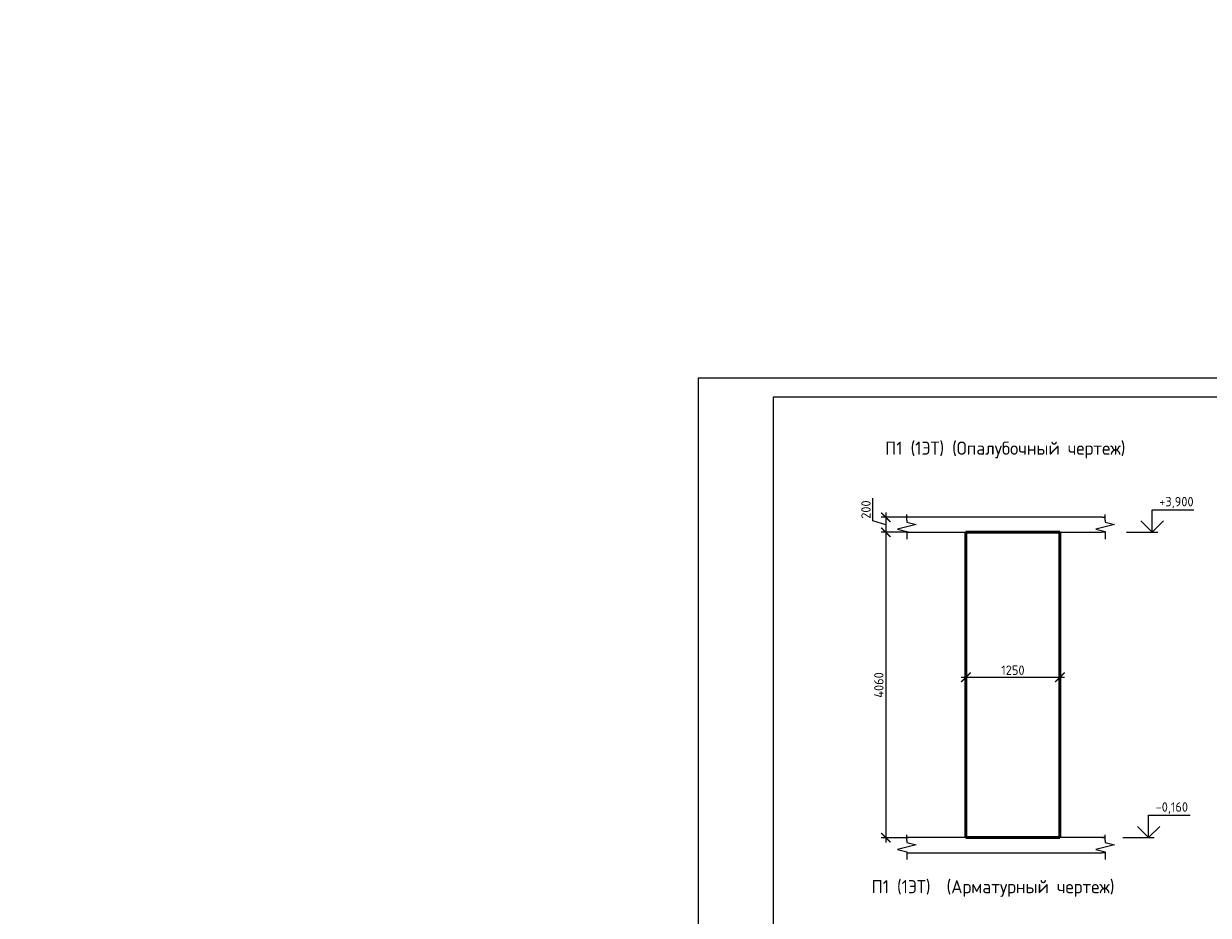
# Model space of a CAD drawing. Header units: millimetres. Extents: x 263826 to 1585445, y -423071 to 70137.
# Tile 219 of 256: x 480111 to 511621, y -124781 to -101074. Entities that reach past the tile are written whole.
import ezdxf

# ---------------------------------------------------------------- set-up
doc = ezdxf.new("R2010")
doc.units = ezdxf.units.MM
doc.linetypes.add('01 Штриховая _4 мм_', pattern=[6, 3.5, -2.5])
for name, color, linetype, lineweight in [('AF_Perekritie', 90, 'Continuous', 18), ('AF_Stena', 90, 'Continuous', 18), ('KR_Fundament', 253, 'Continuous', 18), ('Выноски', 20, 'Continuous', 20), ('РАЗМЕРЫ', 1, 'Continuous', 9), ('ТОНКИЕ', 7, 'Continuous', 9)]:
    doc.layers.add(name, color=color, linetype=linetype, lineweight=lineweight)
doc.layers.add('ТОЛСТЫЕ_ОСНОВНЫЕ', color=6, linetype='Continuous')
doc.styles.add('GOST-2.304_Type-B', font='GOST_Common.ttf')
doc.styles.add('ГОСТ', font='GOST_Common.ttf')
doc.dimstyles.new('мой 25', dxfattribs={"dimscale": 100, "dimtxt": 2.5, "dimasz": 2.5, "dimexe": 1.25, "dimexo": 0.625, "dimtad": 1, "dimdec": 0, "dimlfac": 0.5, "dimtxsty": 'GOST-2.304_Type-B', "dimblk": 'ARCHTICK', "dimcen": 2.5, "dimdle": 1.25, "dimaunit": 1, "dimadec": 1, "dimazin": 2, "dimtfac": 1, "dimtdec": 0, "dimtmove": 1, "dimatfit": 3, "dimfxl": 6, "dimfxlon": 1, "dimtfill": 1, "dimlwd": -1, "dimlwe": -1, "dimarcsym": 0})

# ---------------------------------------------------------------- blocks, each defined once
blk = doc.blocks.new('_ArchTick')
at = {"color": 0, "linetype": 'ByBlock', "const_width": 0.15}
blk.add_lwpolyline([(-0.5, -0.5), (0.5, 0.5)], dxfattribs=at)
blk = doc.blocks.new('*D251')
at = {"layer": 'DEFPOINTS', "color": 0, "transparency": 16777216}
for p in [(505174, -116654), (507674, -116654), (507674, -118452)]:
    blk.add_point(p, dxfattribs=at)
at = {"layer": 'РАЗМЕРЫ', "color": 0, "linetype": 'Continuous', "transparency": 16777216}
for p, q in [((505174, -117852), (505174, -118577)), ((507674, -117852), (507674, -118577)), ((505049, -118452), (507799, -118452))]:
    blk.add_line(p, q, dxfattribs=at)
at = {"layer": 'РАЗМЕРЫ', "color": 0, "transparency": 16777216, "xscale": 250, "yscale": 250, "zscale": 250, "rotation": 180}
blk.add_blockref('_ArchTick', (505174, -118452), dxfattribs=at)
at = {"layer": 'РАЗМЕРЫ', "color": 0, "transparency": 16777216, "xscale": 250, "yscale": 250, "zscale": 250}
blk.add_blockref('_ArchTick', (507674, -118452), dxfattribs=at)
at = {"layer": 'РАЗМЕРЫ', "color": 0, "lineweight": 0, "transparency": 16777216, "insert": (506424, -118264), "char_height": 250, "attachment_point": 5, "style": 'GOST-2.304_Type-B', "bg_fill": 3, "box_fill_scale": 1.1, "bg_fill_color": 256, "bg_fill_true_color": 13158600, "bg_fill_transparency": 0}
blk.add_mtext('1250', dxfattribs=at)
blk = doc.blocks.new('*D261')
at = {"layer": 'DEFPOINTS', "color": 0, "transparency": 16777216}
for p in [(503964, -114197), (503045, -114597), (503964, -114597)]:
    blk.add_point(p, dxfattribs=at)
at = {"layer": 'РАЗМЕРЫ', "color": 0, "linetype": 'Continuous', "transparency": 16777216}
for p, q in [((502701, -114294), (502701, -113694)), ((503045, -114397), (502701, -114294)), ((503645, -114197), (502920, -114197)), ((503045, -114072), (503045, -114722)), ((503645, -114597), (502920, -114597))]:
    blk.add_line(p, q, dxfattribs=at)
at = {"layer": 'РАЗМЕРЫ', "color": 0, "transparency": 16777216, "xscale": 250, "yscale": 250, "zscale": 250}
for p, rotation in [((503045, -114197), 90), ((503045, -114597), 270)]:
    blk.add_blockref('_ArchTick', p, dxfattribs=dict(at, rotation=rotation))
at = {"layer": 'РАЗМЕРЫ', "color": 0, "lineweight": 0, "transparency": 16777216, "insert": (502514, -113994), "char_height": 250, "attachment_point": 5, "rotation": 90, "style": 'GOST-2.304_Type-B', "bg_fill": 3, "box_fill_scale": 1.1, "bg_fill_color": 256, "bg_fill_true_color": 13158600, "bg_fill_transparency": 0}
blk.add_mtext('200', dxfattribs=at)
blk = doc.blocks.new('*D262')
at = {"layer": 'DEFPOINTS', "color": 0, "transparency": 16777216}
for p in [(503964, -114597), (503045, -122717), (504523, -122717)]:
    blk.add_point(p, dxfattribs=at)
at = {"layer": 'РАЗМЕРЫ', "color": 0, "linetype": 'Continuous', "transparency": 16777216}
for p, q in [((503645, -114597), (502920, -114597)), ((503045, -114472), (503045, -122842)), ((503645, -122717), (502920, -122717))]:
    blk.add_line(p, q, dxfattribs=at)
at = {"layer": 'РАЗМЕРЫ', "color": 0, "transparency": 16777216, "xscale": 250, "yscale": 250, "zscale": 250}
for p, rotation in [((503045, -114597), 90), ((503045, -122717), 270)]:
    blk.add_blockref('_ArchTick', p, dxfattribs=dict(at, rotation=rotation))
at = {"layer": 'РАЗМЕРЫ', "color": 0, "lineweight": 0, "transparency": 16777216, "insert": (502857, -118657), "char_height": 250, "attachment_point": 5, "rotation": 90, "style": 'GOST-2.304_Type-B', "bg_fill": 3, "box_fill_scale": 1.1, "bg_fill_color": 256, "bg_fill_true_color": 13158600, "bg_fill_transparency": 0}
blk.add_mtext('4060', dxfattribs=at)
blk = doc.blocks.new('*U46')
at = {"layer": 'ТОЛСТЫЕ_ОСНОВНЫЕ', "color": 6}
blk.add_lwpolyline([(20, 5), (415, 5), (415, 292), (20, 292)], close=True, dxfattribs=at)
at = {"layer": 'ТОНКИЕ'}
blk.add_lwpolyline([(0, 0), (420, 0), (420, 297), (0, 297)], close=True, dxfattribs=at)

msp = doc.modelspace()

# ---------------------------------------------------------------- linework, layer by layer
at = {"elevation": 3100}
for points in [[(510130.05462, -113996.81998), (511235.32937, -113996.81998)], [(510130.05462, -114596.81998), (510130.05462, -113996.81998)], [(510430.05462, -114296.81998), (510130.05462, -114596.81998), (509830.05462, -114296.81998)], [(509445.48787, -114596.81998), (510280.05462, -114596.81998)], [(510033.30537, -122116.81998), (511138.58011, -122116.81998)], [(510033.30537, -122716.81998), (510033.30537, -122116.81998)], [(510333.30537, -122416.81998), (510033.30537, -122716.81998), (509733.30537, -122416.81998)], [(509348.73861, -122716.81998), (510183.30537, -122716.81998)]]:
    msp.add_lwpolyline(points, dxfattribs=at)
at = {"layer": 'AF_Perekritie', "linetype": '01 Штриховая _4 мм_', "lineweight": 9}
for p, q in [((508794.28716, -114196.81998, 3100), (503603.45819, -114196.81998, 3100)), ((508794.38637, -114196.81998, 3100), (508875.74274, -114196.81998, 3100)), ((503603.45819, -114596.81998, 3100), (508794.28716, -114596.81998, 3100)), ((508875.74274, -114596.81998, 3100), (508794.38637, -114596.81998, 3100)), ((508794.38637, -122716.81998, 3100), (508875.74274, -122716.81998, 3100)), ((508875.74274, -123116.81998, 3100), (508794.38637, -123116.81998, 3100))]:
    msp.add_line(p, q, dxfattribs=at)
at = {"layer": 'AF_Stena', "lineweight": 50}
for p, q in [((507674.23727, -114596.81998, 3100), (505174.23727, -114596.81998, 3100)), ((505174.23727, -114596.81998, 3100), (505174.23727, -122716.81998, 3100)), ((507674.23727, -122716.81998, 3100), (507674.23727, -114596.81998, 3100)), ((505174.23727, -122716.81998, 3100), (507674.23727, -122716.81998, 3100))]:
    msp.add_line(p, q, dxfattribs=at)
at = {"layer": 'AF_Stena', "lineweight": 20, "elevation": 3100}
for points in [[(503603.45819, -114271.81998), (503603.45819, -114121.81998)], [(503603.45819, -114271.81998), (503603.45819, -114326.82018)], [(503603.45819, -114326.82018), (503853.45819, -114389.32018)], [(508875.74274, -114271.81998), (508875.74274, -114121.81998)], [(508875.74274, -114271.81998), (508875.74274, -114326.82018)], [(508875.74274, -114326.82018), (509125.74274, -114389.32018)], [(503853.45819, -114389.32018), (503353.45819, -114514.32018)], [(503353.45819, -114514.32018), (503603.45819, -114576.82018)], [(503603.45819, -114576.82018), (503603.45819, -114631.82038)], [(503603.45819, -114631.82038), (503603.45819, -114781.82038)], [(509125.74274, -114389.32018), (508625.74274, -114514.32018)], [(508625.74274, -114514.32018), (508875.74274, -114576.82018)], [(508875.74274, -114576.82018), (508875.74274, -114631.82038)], [(508875.74274, -114631.82038), (508875.74274, -114781.82038)], [(508875.74274, -122791.81998), (508875.74274, -122641.81998)], [(508875.74274, -122791.81998), (508875.74274, -122846.82018)], [(508875.74274, -122846.82018), (509125.74274, -122909.32018)], [(503353.45819, -123034.32018), (503603.45819, -123096.82018)], [(503603.45819, -123096.82018), (503603.45819, -123151.82038)], [(503603.45819, -123151.82038), (503603.45819, -123301.82038)], [(509125.74274, -122909.32018), (508625.74274, -123034.32018)], [(508625.74274, -123034.32018), (508875.74274, -123096.82018)], [(508875.74274, -123096.82018), (508875.74274, -123151.82038)], [(508875.74274, -123151.82038), (508875.74274, -123301.82038)]]:
    msp.add_lwpolyline(points, dxfattribs=at)
at = {"layer": 'KR_Fundament', "lineweight": 9}
for p, q in [((508875.74274, -122716.81998, 3100), (503603.45819, -122716.81998, 3100)), ((503603.45819, -123116.81998, 3100), (508794.28716, -123116.81998, 3100))]:
    msp.add_line(p, q, dxfattribs=at)

# ---------------------------------------------------------------- texts
at = {"style": 'GOST-2.304_Type-B'}
for s, p in [('+3,900', (510315.97309, -113906.81998, 3100)), ('-0,160', (510219.22383, -122026.81998, 3100))]:
    msp.add_text(s, height=249.999994, dxfattribs=at).set_placement(p)
at = {"layer": 'РАЗМЕРЫ', "char_height": 350, "attachment_point": 5, "style": 'GOST-2.304_Type-B'}
for s, width, insert in [('П1 (1ЭТ) (Опалубочный чертеж)', 9816.0881275, (506221.1627, -112408.42702, 3100)), ('П1 (1ЭТ)  (Арматурный чертеж)', 10326.6934546, (505895.39787, -124067.29589, 3100))]:
    msp.add_mtext_dynamic_manual_height_columns(s, width=width, gutter_width=625, heights=[0], dxfattribs=dict(at, insert=insert))

# ---------------------------------------------------------------- next in the draw order: dimensions: what is measured, and where the dimension line sits
at = {"layer": 'РАЗМЕРЫ', "color": 146, "lineweight": 0}
dim = msp.add_linear_dim(base=(503044.9608, -114596.81998, 3100), p1=(503963.92813, -114196.81998, 3100), p2=(503963.92813, -114596.81998, 3100), angle=90, dimstyle='мой 25', dxfattribs=at)
dim.commit()
dim.dimension.update_dxf_attribs({"geometry": '*D261', "text_midpoint": (502513.7108, -114231.19498, 3100)})
at = {"layer": 'РАЗМЕРЫ', "color": 146, "lineweight": 0, "true_color": 0x006272}
dim = msp.add_linear_dim(base=(507674.23727, -118451.59149, 3100), p1=(505174.23727, -116653.52823, 3100), p2=(507674.23727, -116653.52823, 3100), dimstyle='мой 25', dxfattribs=at)
dim.commit()
dim.dimension.update_dxf_attribs({"geometry": '*D251', "text_midpoint": (506424.23727, -118264.09149, 3100)})

# ---------------------------------------------------------------- next in the draw order: dimensions: what is measured, and where the dimension line sits
at = {"layer": 'РАЗМЕРЫ', "color": 146, "lineweight": 0}
dim = msp.add_linear_dim(base=(503044.9608, -122716.81998, 3100), p1=(503963.92813, -114596.81998, 3100), p2=(504522.60133, -122716.81998, 3100), angle=90, dimstyle='мой 25', dxfattribs=at)
dim.commit()
dim.dimension.update_dxf_attribs({"geometry": '*D262', "text_midpoint": (502857.4608, -118656.81998, 3100)})

# ---------------------------------------------------------------- next in the draw order: linework, layer by layer
at = {"layer": 'AF_Stena', "lineweight": 20, "elevation": 3100}
for points in [[(503603.45819, -122791.81998), (503603.45819, -122641.81998)], [(503603.45819, -122791.81998), (503603.45819, -122846.82018)], [(503603.45819, -122846.82018), (503853.45819, -122909.32018)], [(503853.45819, -122909.32018), (503353.45819, -123034.32018)]]:
    msp.add_lwpolyline(points, dxfattribs=at)
at = {"layer": 'KR_Fundament', "lineweight": 9}
msp.add_line((508794.28716, -122716.81998, 3100), (503603.45819, -122716.81998, 3100), dxfattribs=at)

# ---------------------------------------------------------------- next in the draw order: block references
at = {"xscale": 100, "yscale": 100, "zscale": 100}
msp.add_blockref('*U46', (498047.93827, -140202.71786, 3100), dxfattribs=at)

# ---------------------------------------------------------------- next in the draw order: texts
at = {"layer": 'Выноски'}
note = msp.add_mtext_static_columns([''] * 2, width=18679.7309208, gutter_width=20.19117, height=0, dxfattribs=dict(at, insert=(415001.40784, -101131.04754), char_height=250, attachment_point=1, style='ГОСТ'))
for column, words in zip([note] + note.columns.linked_columns, ['\\pi1500;{\\H2x;Общие указания:}\\P1.^IРабочая документация разработана в соответствии с заданием на проектирование, требованиями {\\H3x; }действующих технических регламентов, стандартов, сводов правил и других документов, содержащих установленные {\\H1.16667x; }требования.{\\H1.77778x; }\\P2.^IРабочая документация выполнена в соответствии со следующими нормативными и техническими {\\H1.57407x; }документами:{\\H1.64198x; }\\P-^IСП 20.13330.2016 "Нагрузки и воздействия";{\\H1.61934x; }\\P-^IСП 63.13330.2018 "Бетонные и железобетонные конструкции. Основные положения";{\\H1.62689x; }\\P-^IСП 70.13330.2012 "Несущие и ограждающие конструкции".{\\H1.62437x; }\\P4.^IЗа относительную отметку 0,000 принята отметка чистого пола первого этажа, соответствующая {\\H1.62521x; }абсолютной отметке 648,00 в Балтийской системе высот.{\\H1.62493x; }\\P{\\fISOCPEUR|b0|i0|c204|p34;5.^IПеречень видов работ, для которых необходимо составлять акты освидетельствования скрытых \\H1.62502x; \\H0.61538x;работ:\\H1.62499x; \\H0.61539x;\\P-^Iсоответствие арматуры (длина, диаметры, распределение по площади элементов, количество и т.д.), \\H1.725x; \\H0.57971x;закладных деталей рабочим чертежам;\\H1.67917x; \\H0.59553x;\\P-^Iустройство и армирование монолитных стен;\\H1.60694x; \\H0.6223x;\\P-^Iосвидетельствование опалубки перед бетонированием;\\H1.63102x; \\H0.61311x;\\P-^Iотбор контрольных проб бетона;\\H1.62299x; \\H0.61615x;\\P-^Iсоответствие законченных железобетонных конструкций проекту с отображением качества работ;\\H1.62567x; \\H0.61513x;\\P-^Iустройство монолитных конструкций, выполняемых в зимнее время;\\H1.62478x; \\H0.61547x;\\P\\fISOCPEUR|b0|i0|c0|p34;6.^I\\fISOCPEUR|b0|i0|c204|p34;Запрещается выполнение последующих работ при отсутствии актов освидетельствования \\H1.62507x; \\H0.61536x;предшествующих скрытых работ во всех случаях.\\H1.62498x; \\H0.61539x;\\P\\fISOCPEUR|b0|i0|c0|p34;7.^I\\fISOCPEUR|b0|i0|c204|p34;Арматура класса А240 и А500С по ГОСТ 34028-2016, материал монолитных конструкций - бетон \\H1.62501x; \\H0.61538x;тяжелый класса В25 по ГОСТ 26633-2015.\\H1.625x; \\H0.61539x;\\P\\fISOCPEUR|b0|i0|c0|p34;8.^I\\fISOCPEUR|b0|i0|c204|p34;Работы по бетонированию монолитных конструкций вести в соответствии со СП 70.13330.2012 \\H1.625x; \\H0.61538x;"Несущие и ограждающие конструкции".\\H1.625x; \\H0.61538x;\\P\\fISOCPEUR|b0|i0|c0|p34;9.^I\\fISOCPEUR|b0|i0|c204|p34;Все строительно-монтажные работы необходимо выполнять в соответствии со СНиП 12-03-2001 \\H1.625x; \\H0.61538x;"Безопасность труда в строительстве. Часть 1. Общие требования.", Безопасность труда в строительстве. Часть \\H1.625x; \\H0.61538x;2. Строительное производство". Строительство здания должно производиться в соответствии с проектом \\H1.625x; \\H0.61538x;производства работ (ППР).\\H1.725x; \\H0.57971x;\\P\\fISOCPEUR|b0|i0|c0|p34;10.^I\\fISOCPEUR|b0|i0|c204|p34;При отсутствии ППР производство строительно-монтажных работ запрещается.\\H1.67917x; \\H0.59553x;\\P\\fISOCPEUR|b0|i0|c0|p34;11.^I\\fISOCPEUR|b0|i0|c204|p34;Бетон следует укладывать в бетонные конструкции горизонтальными слоями одинаковой толщины без \\H1.60694x; \\H0.6223x;разрывов, с последовательным направлением укладки в одну сторону во всех слоях.\\H1.63102x; \\H0.61311x;\\P\\fISOCPEUR|b0|i0|c0|p34;12.^I\\fISOCPEUR|b0|i0|c204|p34;В начальный период твердения бетон необходимо защищать от попадания атмосферных осадков или \\H1.62299x; \\H0.61615x;потерь влаги.\\H1.62567x; \\H0.61513x;\\P\\fISOCPEUR|b0|i0|c0|p34;13.^I\\fISOCPEUR|b0|i0|c204|p34;Уход за свежеуложенным бетоном начинать сразу после укладки бетонной смеси и осуществлять до \\H1.62478x; \\H0.61547x;достижения прочности бетона не менее 70% от проектной.\\H1.62507x; \\H0.61536x;\\P\\fISOCPEUR|b0|i0|c0|p34;14.^I\\fISOCPEUR|b0|i0|c204|p34;Проект рассчитан на производство работ в период положительных температур. В случае выполнения \\H1.62498x; \\H0.61539x;работ при отрицательных температурах необходимо выполнять требования СНиП часть 3 по производству работ \\H1.62501x; \\H0.61538x;и ППР.\\H1.625x; \\H0.61539x;\\P\\fISOCPEUR|b0|i0|c0|p34;15.^I\\fISOCPEUR|b0|i0|c204|p34;При минимальной температуре воздуха до минус 15°С допускается:\\H1.625x; \\H0.61538x;\\P-^Iвыдерживание бетона в конструкции методом термоса, при предварительном разогреве бетонной \\H1.625x; \\H0.61538x;смеси, \\H1.625x; \\H0.61538x;\\P-^Iфорсированный электроразогрев бетона в конструкции с повторным уплотнением.\\H1.625x; \\H0.61538x;\\PПри минимальной температуре воздуха до минус 25°С допускается:\\H1.625x; \\H0.61538x;\\P-^Iобогрев бетона в греющей опалубке с помощью низкотемпературных электронагревателей,\\H1.625x; \\H0.61538x;\\P-^Iэлектродный сквозной прогреб бетона,\\H1.625x; \\H0.61538x;\\P-^Iэлектрообогрев с помощью греющего провода.\\H1.625x; \\H0.61538x;\\P}16.^IЗаполнителем для бетона служит щебень твердых пород, наибольшая фракция щебня не должна превышать {\\H1.625x; }40мм.{\\H1.625x; }\\P17.^IВ процессе бетонирования обеспечить соблюдение защитных слоев и мест положения рабочей арматуры {\\H1.625x; }согласно проекту. Величина защитного слоя продольной рабочей арматуры у боковых граней стен монолитных {\\H1.625x; }участков должны быть не менее 20мм и не менее диаметра продольной рабочей арматуры конструкции, величина {\\H1.625x; }защитного слоя поперечной арматуры - не менее 10мм. {\\H1.625x; }\\P\\pi0;             18.Крестовые соединения стержней продольной и поперечной арматуры, соединение стержней продольной {\\H1.625x; }арматуры по длине выполнить вязкой отожженой проволокой диаметром 2,0-3,0мм.{\\H1.625x; }\\P\\pi1500;{\\H1.625x; }', '']):
    column.text = words

doc.saveas('drawing.dxf')
